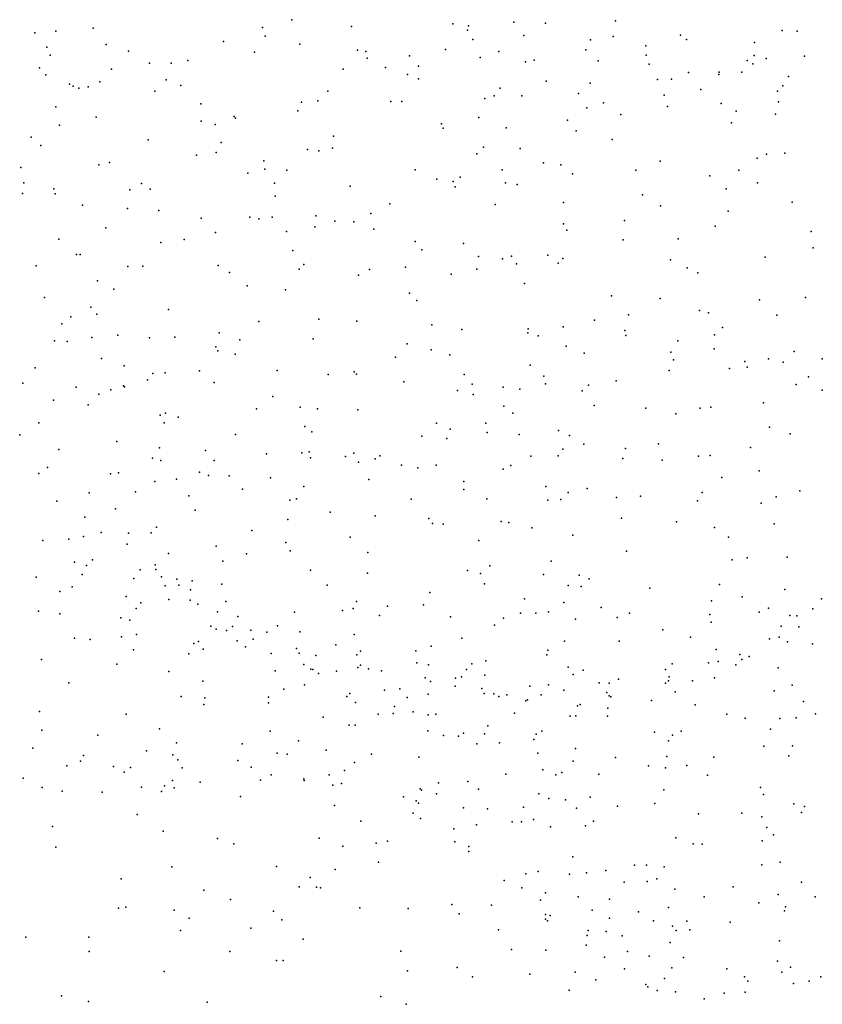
# Model space of a CAD drawing. Header units: metres. Extents: x -25 to 25, y -27.7 to 27.8.
# Tile 184 of 209: x 9.4 to 10.8, y -3.5 to -1.7. Entities that reach past the tile are written whole.
import ezdxf

# ---------------------------------------------------------------- set-up
doc = ezdxf.new("R2010")
doc.units = ezdxf.units.M

msp = doc.modelspace()

# ---------------------------------------------------------------- linework, layer by layer
for p in [(9.88, -1.7275, 19.903), (9.5307, -1.7426, 19.1308), (9.8282, -1.7411, 22.6193), (9.9844, -1.7396, -16.2951), (10.1622, -1.7346, 5.1466), (10.1882, -1.7461, -16.851), (10.1898, -1.7383, 16.2884), (10.2693, -1.7319, 14.7081), (10.3251, -1.7338, 4.9241), (10.4483, -1.7296, 5.2911), (10.7409, -1.7465, 20.0058), (9.4286, -1.7503, 11.3394), (9.4651, -1.7478, 15.91), (9.8332, -1.7562, -0.1915), (10.1976, -1.7622, -14.3296), (10.2873, -1.7552, 20.0232), (10.4043, -1.7627, 20.0377), (10.4442, -1.757, -0.2239), (10.5624, -1.7549, 16.2905), (10.5728, -1.7623, -15.2604), (10.767, -1.7475, 22.7057), (9.4498, -1.7755, 22.2943), (9.5535, -1.771, 19.4506), (9.7595, -1.7658, 16.3902), (9.8936, -1.7702, 22.6975), (9.9953, -1.7813, -16.036), (10.1498, -1.7799, 0.0546), (10.3962, -1.7805, 22.8774), (10.5012, -1.7734, 13.9225), (10.6923, -1.7677, 16.3919), (9.4554, -1.7897, 19.0317), (9.5931, -1.7829, 19.7207), (9.8141, -1.7844, 19.8862), (10.0095, -1.7832, -16.7302), (10.0122, -1.7952, 19.9358), (10.0863, -1.791, 22.8317), (10.2102, -1.794, 14.1165), (10.2431, -1.7836, 0.1947), (10.3054, -1.7984, 5.182), (10.5019, -1.7896, 22.874), (10.6913, -1.7903, 13.9049), (10.7126, -1.7957, 16.5928), (10.7802, -1.7917, 16.9183), (9.4364, -1.8122, -17.3309), (9.5633, -1.8145, -16.9117), (9.6298, -1.8037, -0.9266), (9.6678, -1.8036, 19.8094), (9.6969, -1.7989, 22.5062), (9.9698, -1.8142, -0.1448), (10.0445, -1.8113, 19.3764), (10.1024, -1.8094, 19.9619), (10.2901, -1.8018, 16.4226), (10.4176, -1.7995, -17.0926), (10.5073, -1.8058, 0.8217), (10.6793, -1.7989, -6.8922), (10.6893, -1.8053, 16.7603), (9.448, -1.8241, 5.018), (9.659, -1.8329, 19.3012), (10.0827, -1.8235, 16.5328), (10.102, -1.8311, 15.2762), (10.5218, -1.8328, 16.7335), (10.5465, -1.8317, 20.0474), (10.5762, -1.82, -6.3203), (10.6293, -1.8238, 5.2519), (10.6299, -1.8199, 4.8604), (10.6699, -1.8199, -14.3039), (10.7518, -1.827, 1.0172), (9.4894, -1.8405, 19.2079), (9.4955, -1.844, 16.2659), (9.5059, -1.848, 19.3509), (9.5223, -1.8457, 19.4911), (9.5426, -1.8364, -17.1507), (9.685, -1.8433, -0.3032), (10.2458, -1.8479, 22.9231), (10.3264, -1.8353, 13.9683), (10.4036, -1.839, 16.5625), (10.5979, -1.8503, -17.1996), (10.7419, -1.8434, 20.0316), (9.6392, -1.8529, 22.4714), (9.9431, -1.8533, 22.7889), (10.2185, -1.8662, -17.1753), (10.2351, -1.861, 20.0077), (10.2834, -1.8615, 16.9063), (10.3831, -1.8571, -14.3621), (10.5335, -1.8601, 17.0133), (10.7324, -1.8532, -0.1697), (9.4655, -1.8805, 22.309), (9.7198, -1.8751, -16.6178), (9.897, -1.8723, 16.6016), (9.9253, -1.8702, 19.9078), (10.0536, -1.8711, 22.8683), (10.0731, -1.8712, -0.5003), (10.3975, -1.8825, 22.9441), (10.4268, -1.8737, 20.0464), (10.5393, -1.8802, 19.4647), (10.6336, -1.8746, 22.8695), (10.7341, -1.8719, 22.826), (9.536, -1.8985, 19.7085), (9.7786, -1.8975, 19.8688), (9.781, -1.9002, -16.2577), (9.8905, -1.8877, -16.9371), (10.2083, -1.8991, 15.0013), (10.4573, -1.8938, 5.0866), (10.6599, -1.8884, 5.1073), (10.7292, -1.8933, -15.1345), (9.4716, -1.9125, 19.54), (9.7205, -1.9058, 22.6088), (9.7449, -1.9117, 16.5321), (10.1426, -1.9102, 19.9695), (10.1456, -1.9183, 16.9733), (10.2563, -1.9173, 14.4975), (10.3636, -1.9041, 0.3852), (10.652, -1.9085, 20.0436), (9.4221, -1.934, 19.2994), (9.953, -1.9323, 16.7793), (10.3792, -1.9228, 17.0533), (9.4388, -1.9483, 15.8781), (9.6272, -1.9383, 19.8012), (9.7559, -1.9434, -14.5131), (9.951, -1.9533, 19.9047), (10.2163, -1.9516, 14.2442), (10.2808, -1.9536, 20.0166), (10.4425, -1.9381, 0.6673), (9.7121, -1.9654, 19.8303), (9.747, -1.9607, 22.675), (9.9074, -1.9553, -0.2234), (9.9274, -1.958, 15.4899), (10.2047, -1.9632, 0.0318), (10.697, -1.9708, -7.2036), (10.7135, -1.9635, 17.0271), (10.7457, -1.9617, 22.853), (9.4039, -1.9872, 22.2399), (9.5411, -1.9823, 16.4397), (9.5593, -1.9782, 19.7713), (9.8303, -1.9755, 22.77), (10.3214, -1.979, 0.197), (10.3523, -1.9822, 22.9948), (10.5266, -1.976, 20.0579), (9.8026, -1.9969, 16.7513), (9.8324, -1.9898, -17.1513), (9.8708, -1.9921, 19.8828), (10.0961, -1.9913, 19.94), (10.1756, -2.004, 17.1266), (10.2492, -1.9911, 22.9953), (10.3725, -1.9985, -17.4505), (10.4838, -1.9917, 22.9864), (10.6135, -2.0015, -6.9362), (10.6649, -1.9916, 19.5163), (9.4093, -2.0139, 19.6029), (9.6157, -2.0151, 19.3393), (9.8494, -2.0145, 19.353), (9.9822, -2.02, 22.9054), (10.1342, -2.0075, 19.3989), (10.163, -2.0115, 22.9873), (10.1667, -2.021, -17.4152), (10.2548, -2.0141, 14.8486), (10.2752, -2.0169, 14.6181), (10.6975, -2.0138, 0.9329), (9.4068, -2.0327, 5.0082), (9.4619, -2.0244, 19.7213), (9.4644, -2.0333, 22.3082), (9.5954, -2.0262, 15.7899), (9.6312, -2.0253, 19.8066), (9.8503, -2.0372, 22.8249), (10.4954, -2.035, 17.0838), (10.6425, -2.0246, 20.0516), (9.5124, -2.0534, -14.6429), (10.052, -2.0511, 22.9694), (10.2369, -2.052, 19.99), (10.357, -2.0487, 17.1523), (10.5272, -2.0542, 13.9547), (10.7582, -2.0478, 22.8774), (9.5909, -2.059, 22.5167), (9.6462, -2.0627, 22.5955), (9.806, -2.0745, 17.0431), (9.8454, -2.0746, -17.4339), (9.9219, -2.0723, 19.8877), (10.0182, -2.0682, -14.5067), (10.6461, -2.064, 22.9487), (9.7206, -2.0762, -16.0104), (9.8216, -2.0775, 19.8636), (9.9204, -2.0912, 22.8919), (9.9553, -2.0812, -0.7467), (9.9886, -2.0826, 15.3985), (10.357, -2.0859, 14.0386), (10.464, -2.0801, 20.0513), (10.6231, -2.09, -17.661), (9.553, -2.0931, -0.3794), (9.7455, -2.1011, -0.9365), (9.8703, -2.0995, -0.2683), (10.0235, -2.0954, -0.1656), (10.3626, -2.0971, 20.0273), (10.7919, -2.0997, 20.051), (9.4709, -2.1128, 19.7439), (9.6498, -2.1191, 16.7929), (9.6907, -2.1134, 22.6751), (10.0961, -2.1174, 23.0029), (10.1812, -2.1205, 15.0649), (10.4618, -2.114, -14.4849), (10.558, -2.1125, 20.0576), (9.5014, -2.1398, 16.5643), (9.5079, -2.1399, 22.3731), (9.8815, -2.1327, -15.7364), (10.1079, -2.1319, 19.933), (10.2074, -2.1437, 23.0262), (10.2657, -2.1431, 0.0763), (10.3293, -2.141, -17.6611), (10.7952, -2.1281, 22.8515), (9.4307, -2.1596, 22.2318), (9.5919, -2.1613, 19.7959), (9.6182, -2.1606, 19.4577), (9.7505, -2.1591, 22.7438), (9.9009, -2.1576, 17.17), (10.2494, -2.1477, 17.213), (10.2745, -2.1566, 14.487), (10.3476, -2.1549, 19.5278), (10.3557, -2.1471, 23.0377), (10.5449, -2.1491, 23.0057), (10.7108, -2.1446, 20.0463), (9.7704, -2.1713, 19.842), (9.8926, -2.1655, 19.8772), (9.9969, -2.1764, 22.954), (10.0161, -2.1662, -17.5867), (10.0795, -2.1624, 19.4648), (10.1595, -2.1746, -0.4933), (10.2048, -2.1657, 19.9719), (10.5741, -2.1634, 0.5941), (10.5928, -2.1721, -7.6353), (9.5388, -2.1861, 22.4592), (9.8016, -2.1949, 22.8028), (10.2884, -2.191, 14.6443), (9.5671, -2.2006, 15.8286), (9.8687, -2.2023, 19.4742), (10.0863, -2.2079, 17.2231), (10.4409, -2.2124, 23.035), (9.4456, -2.2152, -1.0465), (10.0991, -2.2207, 19.9254), (10.5264, -2.2175, -17.8342), (10.7009, -2.2196, 22.9351), (10.7817, -2.2154, 20.0483), (9.5269, -2.2326, 19.8039), (9.5373, -2.2449, -16.1057), (9.6633, -2.2368, -17.7471), (10.4707, -2.2462, -15.1714), (10.5957, -2.2385, 17.0597), (10.6111, -2.2423, -6.5939), (10.7315, -2.2464, -17.8912), (9.4756, -2.2619, -14.7854), (9.4917, -2.2494, 19.5479), (9.8217, -2.2576, 19.8534), (9.9269, -2.2538, -0.9079), (9.9938, -2.2568, 19.8962), (10.1255, -2.2633, 23.0267), (10.411, -2.2554, 14.0165), (9.5743, -2.2819, 22.5231), (9.7522, -2.2776, 22.76), (10.1785, -2.2719, 19.9564), (10.2939, -2.2776, 23.0552), (10.2945, -2.2705, 14.206), (10.3123, -2.2829, 20.0082), (10.3563, -2.2668, 17.1732), (10.4645, -2.2734, 19.6381), (10.4661, -2.2822, 20.0455), (10.6219, -2.2809, 20.0484), (10.6361, -2.2683, 22.971), (9.4631, -2.2918, 22.272), (9.4851, -2.293, 16.7728), (9.5283, -2.2855, 22.4517), (9.6301, -2.2864, 22.6064), (9.6741, -2.285, 15.7364), (9.7884, -2.2896, 17.1472), (9.9172, -2.2882, 19.8802), (10.0823, -2.297, -15.4826), (10.5574, -2.2918, -14.7004), (9.7461, -2.302, -15.7328), (9.7496, -2.3093, 19.8547), (9.7803, -2.3149, -0.2939), (10.1246, -2.3072, 19.5662), (10.1572, -2.3159, -0.6742), (10.3616, -2.3008, -0.4155), (10.3933, -2.3133, 23.0369), (10.5452, -2.3116, 23.0077), (10.6212, -2.3057, 13.9533), (10.7616, -2.3104, 20.0421), (9.5454, -2.3227, 16.9545), (10.0619, -2.3202, -0.1055), (10.2981, -2.3345, 19.6118), (10.55, -2.3247, -8.099), (10.6751, -2.3279, 19.6849), (10.7167, -2.3235, -3.6994), (10.7426, -2.3289, 17.0269), (10.8112, -2.3235, -6.377), (9.4288, -2.3388, 15.9228), (9.5856, -2.3354, 19.8514), (9.6355, -2.3489, 19.6204), (9.6575, -2.3479, -1.0891), (9.7175, -2.3443, 22.7101), (9.8539, -2.3435, 22.8556), (9.9434, -2.3509, 15.4183), (9.9894, -2.3461, 22.9472), (9.9931, -2.3502, 19.9057), (10.1824, -2.3507, 15.0499), (10.5423, -2.3435, -14.9745), (10.6484, -2.3402, 0.4902), (10.6792, -2.3378, 22.9335), (9.4074, -2.366, -8.5894), (9.6263, -2.3602, -8.6647), (9.7435, -2.3648, -17.9254), (10.0764, -2.3639, 22.9999), (10.1963, -2.3679, 23.023), (10.3222, -2.3537, -8.162), (10.3252, -2.3674, 14.6108), (10.4009, -2.3694, -17.9791), (10.449, -2.362, 0.2867), (10.7653, -2.3681, 0.6042), (10.7872, -2.355, -7.9942), (9.5011, -2.3727, -17.9777), (9.5411, -2.385, 22.4214), (9.5618, -2.3777, -0.3372), (9.5841, -2.3709, 22.5055), (9.5862, -2.3726, -15.8616), (10.1704, -2.3791, 19.9638), (10.1982, -2.3861, -7.9588), (10.251, -2.373, 19.9961), (10.28, -2.3763, 23.0352), (10.3894, -2.3792, 20.0189), (10.8109, -2.3783, 22.8), (9.4613, -2.396, 22.1764), (9.5219, -2.4039, 19.8746), (9.8461, -2.3896, 19.8814), (10.708, -2.4004, -7.296), (9.6578, -2.4184, 22.6059), (9.8179, -2.4111, 22.8041), (9.8942, -2.4082, -14.7821), (9.9247, -2.4112, -0.169), (9.9959, -2.4128, -8.1478), (10.252, -2.4063, -14.7648), (10.2679, -2.4186, 14.8777), (10.4109, -2.4051, 23.015), (10.5013, -2.4096, 20.0411), (10.5538, -2.4198, -0.4222), (10.5965, -2.41, 20.0335), (10.6157, -2.4084, 22.9476), (9.4357, -2.4358, 22.0565), (9.6486, -2.4224, -8.9301), (9.6553, -2.4357, -14.8349), (9.6799, -2.4258, -8.2755), (10.134, -2.4365, 22.9972), (10.2205, -2.4361, 0.0642), (9.9023, -2.4419, -8.516), (9.9146, -2.4512, -15.5199), (10.158, -2.4468, -8.305), (10.2228, -2.4525, 23.0111), (10.3482, -2.4491, -3.7322), (10.7184, -2.443, 20.0189), (10.7549, -2.4551, 22.8332), (9.4019, -2.4568, -8.8784), (9.5724, -2.4687, 22.4519), (9.7811, -2.456, 19.6864), (10.1078, -2.4591, -17.964), (10.1518, -2.4633, 19.9701), (10.2792, -2.4561, 17.2013), (10.3671, -2.458, 14.128), (10.5233, -2.4723, -3.846), (9.4705, -2.4822, 22.1256), (9.6471, -2.4797, -18.1128), (9.7281, -2.4844, 22.6942), (9.8352, -2.49, 15.5365), (9.8971, -2.4885, 22.8589), (9.9099, -2.4865, 19.9063), (9.9889, -2.4888, 22.917), (10.3555, -2.4821, 14.4707), (10.3927, -2.4732, 20.0282), (10.4655, -2.4807, 22.9933), (10.6854, -2.4791, 22.8816), (9.6349, -2.4974, 17.0407), (9.6496, -2.502, -3.3699), (9.7436, -2.5015, -0.2252), (9.9123, -2.4972, -3.3597), (9.9737, -2.4948, 15.3464), (9.997, -2.5046, 17.1487), (10.0261, -2.4987, -1.0539), (10.034, -2.4935, 19.9391), (10.2994, -2.4942, -15.0855), (10.3476, -2.4933, 23.0065), (10.4612, -2.4982, 13.9801), (10.5298, -2.5014, -18.1158), (10.5941, -2.4941, 20.0249), (10.6145, -2.4931, 17.0812), (9.4354, -2.5245, 21.9271), (9.4505, -2.5141, 19.9096), (9.5753, -2.5232, 19.9044), (9.7177, -2.5224, 15.6774), (10.0722, -2.5102, 22.9568), (10.1007, -2.5145, -3.7264), (10.1332, -2.5097, 15.1293), (10.251, -2.5168, 19.7018), (10.2644, -2.5106, -3.2202), (10.7001, -2.5198, 0.4118), (9.5614, -2.5251, 15.8406), (9.6391, -2.5389, 19.7446), (9.6771, -2.5346, -1.2717), (9.7336, -2.5283, -8.0966), (9.7698, -2.5285, 19.9093), (9.8425, -2.5322, 22.7805), (10.0147, -2.535, -0.0765), (10.1816, -2.5388, 19.9954), (10.6345, -2.5315, -7.547), (9.5239, -2.5583, 22.0818), (9.6053, -2.5569, 22.406), (9.7931, -2.552, 22.7118), (9.9007, -2.5477, 19.7281), (10.182, -2.5527, 22.952), (10.3256, -2.5472, -18.0878), (10.3647, -2.5582, 14.6277), (10.3984, -2.5509, -8.2857), (10.6001, -2.558, 13.9229), (10.7716, -2.5553, -3.0027), (9.467, -2.5735, 21.8635), (9.6988, -2.5641, 22.5615), (9.876, -2.5714, 19.9374), (9.8881, -2.5694, -3.7853), (10.0891, -2.5697, -15.3105), (10.2219, -2.5694, -0.9325), (10.329, -2.5713, 22.9556), (10.3522, -2.5703, 20.0254), (10.4501, -2.5668, -7.6963), (10.4918, -2.5642, 20.0245), (10.5921, -2.5726, 19.7376), (10.7041, -2.5769, 22.7897), (10.7303, -2.5657, 19.9999), (9.5699, -2.5868, 22.2184), (9.7101, -2.5892, 19.9332), (9.9472, -2.5928, 22.8148), (9.5163, -2.6015, 19.9445), (9.8729, -2.6053, 17.0957), (10.0261, -2.5991, 19.991), (10.1205, -2.6038, 20.009), (10.2474, -2.6092, 22.926), (10.2609, -2.6105, 20.0393), (10.4587, -2.603, -4.0368), (10.5554, -2.6094, -2.7728), (9.5451, -2.6282, 21.8332), (9.6419, -2.6189, -3.1312), (9.8095, -2.6248, 19.9565), (10.127, -2.6126, -3.9261), (10.1452, -2.6135, 22.9038), (10.3009, -2.6202, -2.8977), (10.6217, -2.6195, 22.8137), (10.7265, -2.613, -4.1136), (9.4423, -2.6424, 21.676), (9.488, -2.6397, 17.0103), (9.5138, -2.6354, 19.7891), (9.5932, -2.6297, 22.1101), (9.6328, -2.629, -15.4978), (9.8693, -2.6457, -0.1123), (9.9823, -2.6367, -7.9518), (10.2083, -2.6423, -7.8233), (10.3733, -2.6327, 22.9066), (10.6464, -2.6363, 17.1443), (9.5906, -2.6487, 21.9829), (9.7468, -2.6524, 22.5422), (9.877, -2.6606, -15.2064), (10.0133, -2.6631, 22.8068), (10.4673, -2.661, 22.8717), (9.4982, -2.6805, -14.974), (9.5295, -2.6765, 19.9803), (9.6632, -2.6651, -3.9321), (9.7584, -2.6788, -15.0259), (9.8001, -2.6658, -8.546), (10.3351, -2.6784, 20.0535), (10.653, -2.6765, 5.6194), (10.6793, -2.673, -18.2465), (10.7494, -2.6714, 19.9848), (9.5191, -2.6863, -18.3477), (9.6132, -2.694, 21.6556), (9.64, -2.6852, 19.9701), (9.6407, -2.6933, 21.7947), (9.9125, -2.6944, 22.708), (10.1881, -2.6951, -8.0599), (10.2273, -2.6866, 20.058), (9.4306, -2.707, 21.5182), (9.5116, -2.702, 21.5493), (9.6025, -2.7089, -8.219), (9.6509, -2.7064, -15.2181), (9.6779, -2.7105, 21.5939), (9.7047, -2.713, 22.378), (10.0124, -2.6997, 20.0365), (10.2111, -2.7001, 22.8566), (10.3218, -2.702, 19.7478), (10.3844, -2.703, 14.3324), (10.4019, -2.7099, 14.054), (9.4721, -2.7317, -9.037), (9.4943, -2.7239, -1.828), (9.6575, -2.722, -0.1577), (9.6814, -2.7205, 21.8737), (9.702, -2.7291, 21.7218), (9.7567, -2.7192, 22.4872), (9.9417, -2.7208, 15.3383), (10.2183, -2.7184, -1.0944), (10.3648, -2.7214, 14.7172), (10.3877, -2.7234, 14.5053), (10.5084, -2.7259, 19.7512), (10.6306, -2.7196, 22.7185), (10.7454, -2.7282, -8.31), (9.5889, -2.7406, 21.4893), (9.6639, -2.7462, 15.6463), (9.7014, -2.7469, 22.145), (9.7637, -2.7495, -1.5925), (9.9935, -2.7493, 19.7959), (10.1222, -2.7336, 0.0585), (10.2885, -2.7447, -2.5344), (10.6164, -2.7485, -2.36), (10.6705, -2.7413, 5.8593), (10.8098, -2.745, 21.9777), (9.4349, -2.7662, 20.0612), (9.6063, -2.7616, 20.0345), (9.6148, -2.7516, -2.8871), (9.7145, -2.7542, 22.2322), (9.9688, -2.765, 20.0789), (9.9873, -2.7619, -2.7446), (10.0476, -2.7574, 15.2159), (10.1111, -2.7556, 22.7749), (10.3572, -2.7512, 22.8023), (10.4227, -2.7599, -18.2147), (10.7168, -2.7613, 19.9749), (10.7945, -2.7626, 22.3975), (9.4726, -2.7709, 21.4239), (9.5793, -2.7783, -4.1194), (9.5953, -2.7824, 21.4077), (9.7494, -2.7677, 21.8902), (9.7849, -2.7758, 22.42), (9.8843, -2.7683, 22.5842), (10.0336, -2.774, 22.7132), (10.1582, -2.7765, -18.186), (10.2515, -2.7789, 22.7735), (10.2811, -2.7698, -0.8506), (10.3079, -2.7702, 0.1571), (10.3304, -2.7679, 17.2598), (10.3777, -2.7805, 20.048), (10.4511, -2.7777, 22.7542), (10.4726, -2.7698, 20.0195), (10.614, -2.7721, -4.3077), (10.7006, -2.7684, 17.2169), (10.7541, -2.7742, 22.4854), (10.7666, -2.7746, 13.7235), (9.7373, -2.793, -1.8325), (9.7469, -2.7982, 15.5074), (9.7651, -2.8004, 22.1795), (9.7758, -2.7935, 21.5007), (9.8077, -2.8, 21.7571), (9.8546, -2.7921, 21.633), (10.2357, -2.7908, 14.9747), (10.5311, -2.799, 22.7014), (10.6162, -2.786, 22.6427), (10.7392, -2.7925, 21.8014), (10.77, -2.794, 22.3179), (9.4983, -2.8137, 20.0975), (9.5255, -2.8164, 21.3506), (9.5807, -2.8118, 19.8621), (9.607, -2.8072, -8.7168), (9.7838, -2.8183, -2.049), (9.812, -2.8155, 22.3502), (9.8361, -2.8036, 21.4028), (9.8938, -2.8027, 21.5078), (9.9892, -2.8072, 22.6321), (10.178, -2.814, 22.719), (10.3585, -2.819, -2.2616), (10.5797, -2.8119, 19.9961), (10.7186, -2.8148, 21.9314), (10.7355, -2.812, 22.0193), (9.6015, -2.8343, 21.3166), (9.7075, -2.8234, -2.4628), (9.7158, -2.8197, 20.0863), (9.7242, -2.8333, -9.0374), (9.7982, -2.8289, 22.0822), (9.8879, -2.8319, 21.3259), (9.957, -2.8255, 21.4275), (10.0976, -2.8362, 20.1577), (10.1242, -2.8279, -2.2839), (10.329, -2.8349, 22.7093), (10.4548, -2.8191, -8.1257), (10.625, -2.8335, 22.5425), (10.7499, -2.8201, 22.2182), (10.7937, -2.8236, -0.5558), (9.4402, -2.8512, -8.5293), (9.6989, -2.8412, 21.3049), (9.8436, -2.8408, 21.9065), (9.8926, -2.8402, 20.132), (9.922, -2.8442, 22.5024), (9.9941, -2.8432, 17.1518), (10.0006, -2.8368, 20.1481), (10.3276, -2.8432, -4.2869), (10.6662, -2.8426, 22.4594), (10.67, -2.8515, 6.1232), (10.6826, -2.8462, 22.0858), (9.5725, -2.8596, 20.1428), (9.9007, -2.8604, -4.2099), (9.9132, -2.8682, 19.8522), (9.9164, -2.8688, 22.4035), (9.9954, -2.8656, 0.0285), (10.0002, -2.8613, -2.0744), (10.0144, -2.8679, 22.5343), (10.0994, -2.8574, 22.6409), (10.1197, -2.8609, 21.6344), (10.1865, -2.8689, 21.5138), (10.1959, -2.8588, 19.7892), (10.2203, -2.8538, -1.306), (10.3648, -2.8647, 19.7608), (10.3914, -2.8703, 22.6405), (10.536, -2.869, 22.5509), (10.5478, -2.8592, 13.7893), (10.6113, -2.8574, 21.6891), (10.6284, -2.8547, 21.9709), (10.6594, -2.8605, 22.3442), (10.7336, -2.8657, 21.6483), (9.6635, -2.8722, 20.1467), (9.8503, -2.8713, 22.1707), (9.9267, -2.8762, 21.917), (9.9581, -2.8719, -18.318), (10.0374, -2.8714, 21.301), (10.1141, -2.8833, 15.1179), (10.167, -2.8843, 21.7306), (10.1776, -2.8819, 22.6051), (10.2187, -2.8787, 21.6463), (10.3738, -2.8776, 14.244), (10.4536, -2.8859, 21.7234), (10.5423, -2.8815, 21.9069), (10.6217, -2.8833, 22.2698), (9.4881, -2.8923, 21.217), (9.7232, -2.8896, 21.2048), (9.8656, -2.9035, 21.1348), (9.9018, -2.896, 22.2344), (10.0422, -2.9052, 22.4594), (10.0692, -2.903, 21.2232), (10.1231, -2.8902, 17.2378), (10.1667, -2.8983, 21.3572), (10.2133, -2.9022, 21.8021), (10.2976, -2.898, 22.6015), (10.3304, -2.8961, 21.7377), (10.3574, -2.9051, 5.8321), (10.4195, -2.8921, 21.6412), (10.4368, -2.8929, 21.8272), (10.5359, -2.8931, 5.659), (10.5413, -2.8888, 21.6308), (10.5832, -2.8887, 22.0987), (10.758, -2.8964, 13.5887), (9.6856, -2.9162, -0.0605), (9.727, -2.9188, 19.8875), (9.8388, -2.9177, 17.1246), (9.9763, -2.9161, 22.1535), (9.9816, -2.9113, 20.2285), (10.082, -2.9179, 21.9222), (10.1189, -2.9125, 22.4947), (10.2175, -2.9108, 0.1211), (10.2347, -2.9116, 21.4132), (10.2435, -2.9162, 22.529), (10.2571, -2.9133, 20.1422), (10.2934, -2.9219, -0.524), (10.3174, -2.9136, 21.4966), (10.4326, -2.9094, 21.9426), (10.4371, -2.915, 21.5434), (10.4397, -2.9172, 20.0489), (10.5527, -2.9083, 20.0032), (10.7268, -2.9065, -8.0089), (9.7255, -2.9303, 21.1114), (9.8386, -2.9274, 20.2441), (9.9914, -2.9266, 21.1336), (10.0599, -2.9339, -1.8786), (10.2908, -2.9239, 21.8895), (10.3813, -2.9326, 22.4651), (10.3861, -2.9306, 13.9953), (10.4344, -2.9368, 22.3781), (10.5111, -2.9235, 22.329), (10.5879, -2.931, -18.2787), (10.7782, -2.9254, 19.9835), (9.4365, -2.9427, 20.2572), (9.5891, -2.9476, 15.5801), (9.9347, -2.9529, 15.2716), (10.0315, -2.9474, 22.24), (10.0578, -2.9464, 22.0757), (10.093, -2.943, 22.3749), (10.1189, -2.9488, 20.2378), (10.1327, -2.9476, 21.9991), (10.271, -2.9457, 17.3545), (10.3685, -2.9509, 14.4736), (10.3786, -2.9501, 6.091), (10.4341, -2.9511, 22.2836), (10.6437, -2.9471, 5.5494), (10.676, -2.9543, 0.3565), (10.7365, -2.9549, 21.5357), (10.7654, -2.9538, 17.3637), (10.7993, -2.9468, -18.3039), (9.6474, -2.973, 20.2767), (9.9804, -2.9668, 21.0602), (9.9912, -2.9667, 20.2947), (10.2239, -2.9681, 22.3591), (10.7201, -2.9736, -8.3029), (9.4408, -2.9752, 21.0846), (9.5393, -2.9844, 21.0578), (9.8417, -2.9773, 20.3177), (10.1188, -2.9767, -0.6859), (10.1462, -2.985, -1.46), (10.1722, -2.9861, -4.3462), (10.1813, -2.9806, 21.2176), (10.2183, -2.9821, 22.1888), (10.3049, -2.9919, 21.3502), (10.3086, -2.9822, 22.2939), (10.3186, -2.9775, 22.1481), (10.5165, -2.9791, 21.5056), (10.5479, -2.9841, 13.6494), (10.5631, -2.9772, -0.2865), (9.4251, -3.0069, 20.3722), (9.6774, -2.9977, 21.0123), (9.7928, -2.9992, 20.9773), (9.8915, -2.9941, 20.9771), (10.2046, -2.9995, 20.2236), (10.2445, -2.9979, 21.2712), (10.3778, -3.0078, 21.3915), (10.5411, -2.9942, -4.5069), (10.7086, -3.0035, 20.0002), (10.7586, -3.0028, -1.9166), (9.514, -3.0198, -0.0233), (9.6248, -3.0115, 20.3574), (9.6706, -3.0185, 15.4468), (9.8541, -3.016, -4.3599), (9.8714, -3.0179, 19.8868), (9.9401, -3.0108, 20.3827), (10.0199, -3.0178, 17.2513), (10.1029, -3.023, 20.3497), (10.3116, -3.0158, 0.1999), (10.448, -3.0236, 20.0856), (10.5384, -3.022, 20.044), (10.6208, -3.023, 20.0231), (10.7527, -3.0207, 21.4712), (9.4848, -3.0383, 20.9716), (9.5087, -3.0297, 20.4198), (9.5667, -3.0395, -9.0382), (9.5964, -3.0409, 20.9545), (9.6796, -3.0277, 17.1605), (9.6873, -3.0419, 20.9128), (9.7851, -3.0288, 20.4354), (9.8081, -3.0406, 20.8319), (9.9898, -3.0325, 20.9415), (10.374, -3.0301, 20.1345), (10.5058, -3.0379, 21.4362), (10.5359, -3.0419, 17.5466), (10.5736, -3.0374, 6.4674), (9.4082, -3.0595, 20.9157), (9.5856, -3.0491, 19.9097), (9.8433, -3.054, 20.5266), (9.9007, -3.0607, 20.6028), (9.9454, -3.0542, 20.494), (9.9724, -3.0465, 0.0674), (10.2555, -3.0528, 21.2065), (10.3203, -3.0454, 21.2865), (10.3431, -3.054, 5.7894), (10.354, -3.05, 17.5224), (10.4186, -3.0525, 6.3316), (10.6094, -3.0544, 13.4539), (9.4413, -3.076, 20.5613), (9.6158, -3.0755, 20.5773), (9.6559, -3.0735, 0.0194), (9.6703, -3.0637, 20.8168), (9.6731, -3.077, 20.6571), (9.719, -3.0669, 20.5553), (9.8247, -3.063, 20.7241), (9.9012, -3.0637, 20.687), (9.952, -3.0719, -18.4102), (9.9671, -3.0693, 20.767), (10.1375, -3.0681, 21.0054), (10.1885, -3.0654, 21.0903), (10.7029, -3.0761, 17.5405), (9.4765, -3.0829, 20.6549), (9.5467, -3.0844, 20.7474), (9.6511, -3.0833, -4.4574), (9.7894, -3.0918, 15.3299), (10.0759, -3.0923, 20.6767), (10.1048, -3.0788, 0.376), (10.1074, -3.0811, 20.9157), (10.1336, -3.0872, 15.0002), (10.2078, -3.0792, 19.8299), (10.3135, -3.0871, 6.1206), (10.3309, -3.0955, 20.2069), (10.4038, -3.0929, 0.248), (10.533, -3.0801, 19.7531), (10.708, -3.0886, -0.0465), (9.9548, -3.1076, 0.2316), (10.0982, -3.0993, 17.3652), (10.102, -3.1037, 20.5259), (10.1811, -3.1119, -0.0134), (10.2868, -3.1105, 5.9297), (10.3604, -3.0981, 13.9365), (10.3796, -3.1124, 0.4762), (10.4517, -3.1088, 21.3072), (10.5169, -3.1043, 5.6533), (10.7615, -3.1046, 20.0372), (10.7801, -3.1096, -4.8108), (9.6083, -3.1234, -18.5843), (10.0926, -3.1211, -0.371), (10.2235, -3.1137, 14.8193), (10.5937, -3.1222, 21.3575), (10.6698, -3.121, 0.4099), (10.7052, -3.1278, 5.5242), (10.7746, -3.1201, 21.3738), (9.4597, -3.1447, 17.2029), (10.0007, -3.1354, 15.1337), (10.1054, -3.1307, 0.6483), (10.2038, -3.1417, 20.9767), (10.2664, -3.1365, 21.0816), (10.2832, -3.1367, -2.2847), (10.3041, -3.1323, 14.5323), (10.3341, -3.1452, -18.2794), (10.3953, -3.1435, 21.2168), (10.4097, -3.1353, 20.1718), (10.7139, -3.1464, 13.2545), (9.6538, -3.1526, -9.3189), (9.9277, -3.1649, -0.6399), (10.1644, -3.1489, 0.1693), (10.5542, -3.1647, 6.6423), (10.7257, -3.1591, 19.7243), (9.4654, -3.1808, 19.9221), (9.749, -3.1658, 17.2478), (9.7781, -3.1752, 19.9117), (9.9695, -3.1792, -0.062), (10.028, -3.1738, -1.3284), (10.0477, -3.1702, 19.8722), (10.1657, -3.1716, 20.7079), (10.1906, -3.1798, 20.5078), (10.5846, -3.1753, -18.3191), (10.6003, -3.176, 20.1068), (10.7055, -3.1699, 6.7152), (10.1905, -3.1886, 20.6132), (10.3732, -3.1981, 20.2628), (9.6689, -3.2157, 0.3732), (9.8529, -3.2148, 15.1999), (10.0319, -3.2075, -2.1739), (10.4814, -3.2125, 17.7342), (10.5027, -3.2125, -4.6621), (10.5337, -3.2154, -2.5134), (10.7049, -3.2122, 21.2702), (10.7374, -3.2076, 20.0978), (9.9121, -3.2341, -1.6529), (9.9558, -3.2201, 0.7988), (10.2906, -3.2276, 19.8112), (10.312, -3.2238, 0.7979), (10.3672, -3.2284, 21.0533), (10.3971, -3.226, 5.777), (10.4313, -3.2218, 6.5626), (9.5802, -3.2368, 15.3757), (9.8926, -3.2506, 0.1394), (9.9232, -3.251, -0.2933), (10.2524, -3.2393, 20.7862), (10.4631, -3.2424, 20.2377), (10.5035, -3.2414, 19.7565), (10.5207, -3.2368, 21.1999), (10.6548, -3.2506, 20.1598), (10.7747, -3.2425, -18.3972), (9.7254, -3.2564, 0.0698), (9.9299, -3.2526, 17.4119), (10.2838, -3.2523, 6.1176), (10.3253, -3.2611, 20.4239), (10.3826, -3.2681, 20.3478), (10.552, -3.2546, 20.202), (10.6037, -3.2685, 21.1786), (10.7336, -3.2641, 21.2079), (10.7984, -3.2685, 20.1781), (9.7723, -3.2731, 17.3575), (10.1609, -3.2818, -18.3878), (10.2301, -3.2827, 14.3873), (10.3163, -3.2739, 20.8566), (10.4377, -3.2725, 13.3691), (10.6996, -3.2788, 13.1375), (10.7465, -3.2857, 0.5809), (9.5754, -3.288, -4.6308), (9.5885, -3.2864, 17.2945), (9.673, -3.2919, 0.6638), (9.8473, -3.2936, -0.9971), (9.9994, -3.2875, 15.0163), (10.0839, -3.2889, -2.3699), (10.1737, -3.2979, 14.6811), (10.3254, -3.2994, 20.5047), (10.3336, -3.3008, 13.8645), (10.407, -3.2914, 13.5586), (10.4884, -3.2943, 21.0621), (10.5414, -3.2867, 5.6947), (10.7447, -3.2927, 6.8188), (9.6997, -3.3055, 0.1476), (9.8621, -3.3089, 19.898), (10.3251, -3.3077, -2.5744), (10.3287, -3.3104, 20.6123), (10.4375, -3.3056, -18.4775), (10.5147, -3.3103, 0.8183), (10.5482, -3.32, 13.1218), (10.5733, -3.3111, 21.0755), (10.6494, -3.3127, -4.9753), (9.6844, -3.3272, 15.2528), (9.8077, -3.323, -1.8656), (10.2429, -3.326, 17.7829), (10.3982, -3.3363, 20.7933), (10.3999, -3.3275, 17.8267), (10.4317, -3.3291, 20.3979), (10.4596, -3.3368, 6.7418), (10.5546, -3.3271, 20.2723), (10.5788, -3.3263, 0.4466), (9.4127, -3.339, 19.9366), (9.5232, -3.3389, 0.1835), (9.8997, -3.3424, -18.5789), (10.3965, -3.3533, 20.6891), (10.5443, -3.3482, 20.9709), (10.7363, -3.3456, 19.6917), (9.5238, -3.3644, 0.2364), (9.7708, -3.3641, -9.4318), (10.071, -3.3635, 0.2453), (10.2655, -3.3609, 6.3309), (10.3255, -3.3619, 0.3226), (10.4691, -3.3644, 20.8373), (10.5073, -3.3725, -18.782), (9.8527, -3.3799, 17.5479), (9.8643, -3.3798, 15.0913), (10.4286, -3.3744, 20.6081), (10.5674, -3.3749, -2.7038), (10.7325, -3.3812, -5.5998), (9.6556, -3.3991, 17.4113), (10.0831, -3.3982, 14.7708), (10.1701, -3.3921, 19.8332), (10.2977, -3.4042, 5.9939), (10.377, -3.4005, -4.7593), (10.464, -3.3946, 20.7393), (10.5471, -3.3929, 20.8575), (10.6436, -3.3944, 20.9244), (10.7399, -3.4005, 0.7806), (10.7554, -3.3915, 20.9607), (10.1968, -3.4089, 14.2326), (10.4135, -3.4141, 1.0287), (10.5012, -3.4221, 20.639), (10.5341, -3.4115, 6.9086), (10.6748, -3.4088, 20.3528), (10.6804, -3.4161, 5.6331), (10.7605, -3.4202, 20.3795), (10.7879, -3.4165, 20.8598), (10.8089, -3.409, 0.6739), (10.3666, -3.4324, -2.7608), (10.5047, -3.4261, 20.526), (10.521, -3.433, 17.8685), (10.5535, -3.4351, 20.7107), (10.6388, -3.4376, 13.0425), (10.6758, -3.4354, 20.8155), (9.4755, -3.4424, 15.2987), (9.5226, -3.4522, 19.939), (9.7309, -3.4531, -0.873), (10.036, -3.4431, -2.6177), (10.0807, -3.457, 17.8414), (10.6035, -3.4471, 20.5891)]:
    msp.add_point(p)

doc.saveas('drawing.dxf')
